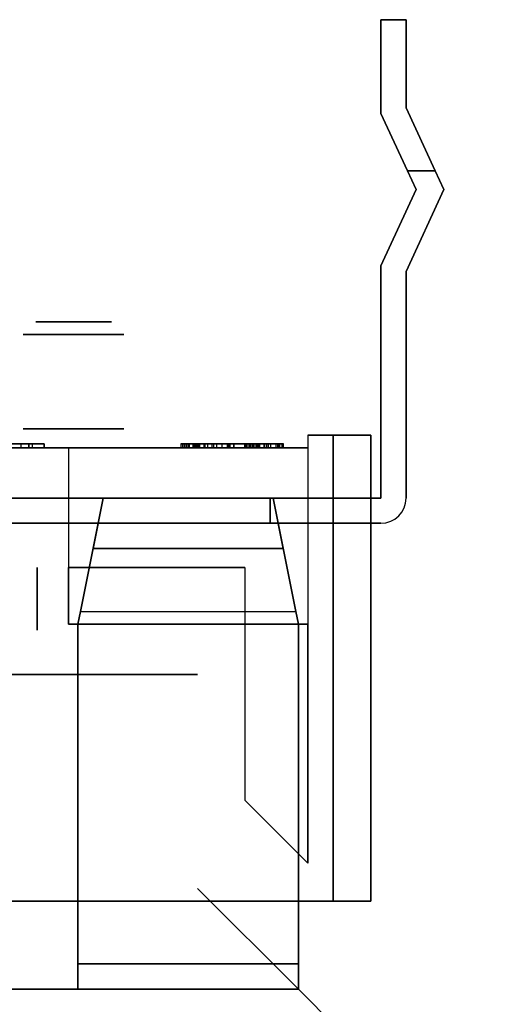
# Model space of a CAD drawing. Header units: millimetres. Extents: x 0 to 1524, y 0 to 1016.
# Tile 86 of 256: x 681.21 to 684.92, y 80.44 to 88.26. Entities that reach past the tile are written whole.
import ezdxf

# ---------------------------------------------------------------- set-up
doc = ezdxf.new("R2010")
doc.units = ezdxf.units.MM
doc.header["$LTSCALE"] = 83.82
doc.layers.get('0').update_dxf_attribs({"linetype": 'CONTINUOUS'})

msp = doc.modelspace()

# ---------------------------------------------------------------- linework, layer by layer
at = {"color": 6, "linetype": 'CONTINUOUS'}
for p, q in [((684.0744, 87.5131), (684.0744, 88.257)), ((684.0744, 88.257), (684.0744, 87.5131)), ((684.2744, 88.257), (684.0744, 88.257)), ((684.0744, 88.257), (684.2744, 88.257)), ((684.0744, 87.5131), (684.0744, 88.257)), ((684.0744, 88.257), (684.0744, 87.5131)), ((684.2744, 88.257), (684.0744, 88.257)), ((684.0744, 88.257), (684.2744, 88.257)), ((684.0744, 87.5131), (684.0744, 88.257)), ((684.0744, 88.257), (684.0744, 87.5131)), ((684.2744, 88.257), (684.0744, 88.257)), ((684.0744, 88.257), (684.2744, 88.257)), ((684.0744, 87.5131), (684.0744, 88.257)), ((684.0744, 88.257), (684.0744, 87.5131)), ((684.2744, 88.257), (684.0744, 88.257)), ((684.0744, 88.257), (684.2744, 88.257)), ((684.0744, 87.5131), (684.0744, 88.257)), ((684.0744, 88.257), (684.0744, 87.5131)), ((684.2744, 88.257), (684.0744, 88.257)), ((684.0744, 88.257), (684.2744, 88.257)), ((684.0744, 87.5131), (684.0744, 88.257)), ((684.0744, 88.257), (684.0744, 87.5131)), ((684.2744, 88.257), (684.0744, 88.257)), ((684.0744, 88.257), (684.2744, 88.257)), ((684.2744, 88.257), (684.2744, 87.557)), ((684.2744, 87.557), (684.2744, 88.257)), ((684.2744, 88.257), (684.2744, 87.557)), ((684.2744, 87.557), (684.2744, 88.257)), ((684.2744, 88.257), (684.2744, 87.557)), ((684.2744, 87.557), (684.2744, 88.257)), ((684.2744, 88.257), (684.2744, 87.557)), ((684.2744, 87.557), (684.2744, 88.257)), ((684.2744, 88.257), (684.2744, 87.557)), ((684.2744, 87.557), (684.2744, 88.257)), ((684.2744, 88.257), (684.2744, 87.557)), ((684.2744, 87.557), (684.2744, 88.257)), ((684.0744, 87.5131), (684.2849, 87.057)), ((684.2849, 87.057), (684.0744, 87.5131)), ((684.0744, 87.5131), (684.2849, 87.057)), ((684.2849, 87.057), (684.0744, 87.5131)), ((684.0744, 87.5131), (684.2849, 87.057)), ((684.2849, 87.057), (684.0744, 87.5131)), ((684.0744, 87.5131), (684.2849, 87.057)), ((684.2849, 87.057), (684.0744, 87.5131)), ((684.0744, 87.5131), (684.2849, 87.057)), ((684.2849, 87.057), (684.0744, 87.5131)), ((684.0744, 87.5131), (684.2849, 87.057)), ((684.2849, 87.057), (684.0744, 87.5131)), ((684.5052, 87.057), (684.2744, 87.557)), ((684.2744, 87.557), (684.5052, 87.057)), ((684.5052, 87.057), (684.2744, 87.557)), ((684.2744, 87.557), (684.5052, 87.057)), ((684.5052, 87.057), (684.2744, 87.557)), ((684.2744, 87.557), (684.5052, 87.057)), ((684.5052, 87.057), (684.2744, 87.557)), ((684.2744, 87.557), (684.5052, 87.057)), ((684.5052, 87.057), (684.2744, 87.557)), ((684.2744, 87.557), (684.5052, 87.057)), ((684.5052, 87.057), (684.2744, 87.557)), ((684.2744, 87.557), (684.5052, 87.057)), ((684.2849, 87.057), (684.3541, 86.907)), ((684.3541, 86.907), (684.2849, 87.057)), ((684.2849, 87.057), (684.5052, 87.057)), ((684.5052, 87.057), (684.2849, 87.057)), ((684.3541, 86.907), (684.2849, 87.057)), ((684.2849, 87.057), (684.3541, 86.907)), ((684.2849, 87.057), (684.5052, 87.057)), ((684.5052, 87.057), (684.2849, 87.057)), ((684.2849, 87.057), (684.3541, 86.907)), ((684.3541, 86.907), (684.2849, 87.057)), ((684.2849, 87.057), (684.5052, 87.057)), ((684.5052, 87.057), (684.2849, 87.057)), ((684.2849, 87.057), (684.3541, 86.907)), ((684.3541, 86.907), (684.2849, 87.057)), ((684.2849, 87.057), (684.5052, 87.057)), ((684.5052, 87.057), (684.2849, 87.057)), ((684.3541, 86.907), (684.2849, 87.057)), ((684.2849, 87.057), (684.3541, 86.907)), ((684.2849, 87.057), (684.5052, 87.057)), ((684.5052, 87.057), (684.2849, 87.057)), ((684.2849, 87.057), (684.3541, 86.907)), ((684.3541, 86.907), (684.2849, 87.057)), ((684.2849, 87.057), (684.5052, 87.057)), ((684.5052, 87.057), (684.2849, 87.057)), ((684.5744, 86.907), (684.5052, 87.057)), ((684.5052, 87.057), (684.5744, 86.907)), ((684.5052, 87.057), (684.5744, 86.907)), ((684.5744, 86.907), (684.5052, 87.057)), ((684.5744, 86.907), (684.5052, 87.057)), ((684.5052, 87.057), (684.5744, 86.907)), ((684.5744, 86.907), (684.5052, 87.057)), ((684.5052, 87.057), (684.5744, 86.907)), ((684.5052, 87.057), (684.5744, 86.907)), ((684.5744, 86.907), (684.5052, 87.057)), ((684.5744, 86.907), (684.5052, 87.057)), ((684.5052, 87.057), (684.5744, 86.907)), ((684.3541, 86.907), (684.0744, 86.3009)), ((684.0744, 86.3009), (684.3541, 86.907)), ((684.0744, 86.3009), (684.3541, 86.907)), ((684.3541, 86.907), (684.0744, 86.3009)), ((684.3541, 86.907), (684.0744, 86.3009)), ((684.0744, 86.3009), (684.3541, 86.907)), ((684.3541, 86.907), (684.0744, 86.3009)), ((684.0744, 86.3009), (684.3541, 86.907)), ((684.0744, 86.3009), (684.3541, 86.907)), ((684.3541, 86.907), (684.0744, 86.3009)), ((684.3541, 86.907), (684.0744, 86.3009)), ((684.0744, 86.3009), (684.3541, 86.907)), ((684.2744, 86.257), (684.5744, 86.907)), ((684.5744, 86.907), (684.2744, 86.257)), ((684.5744, 86.907), (684.2744, 86.257)), ((684.2744, 86.257), (684.5744, 86.907)), ((684.2744, 86.257), (684.5744, 86.907)), ((684.5744, 86.907), (684.2744, 86.257)), ((684.2744, 86.257), (684.5744, 86.907)), ((684.5744, 86.907), (684.2744, 86.257)), ((684.5744, 86.907), (684.2744, 86.257)), ((684.2744, 86.257), (684.5744, 86.907)), ((684.2744, 86.257), (684.5744, 86.907)), ((684.5744, 86.907), (684.2744, 86.257)), ((684.0744, 84.457), (684.0744, 86.3009)), ((684.0744, 86.3009), (684.0744, 84.457)), ((684.0744, 84.457), (684.0744, 86.3009)), ((684.0744, 86.3009), (684.0744, 84.457)), ((684.0744, 86.3009), (684.0744, 84.457)), ((684.0744, 86.3009), (684.0744, 84.457)), ((684.0744, 84.457), (684.0744, 86.3009)), ((684.0744, 86.3009), (684.0744, 84.457)), ((684.0744, 84.457), (684.0744, 86.3009)), ((684.0744, 86.3009), (684.0744, 84.457)), ((684.0744, 86.3009), (684.0744, 84.457)), ((684.0744, 86.3009), (684.0744, 84.457)), ((684.2744, 86.257), (684.2744, 84.457)), ((684.2744, 84.457), (684.2744, 86.257)), ((684.2744, 86.257), (684.2744, 84.457)), ((684.2744, 84.457), (684.2744, 86.257)), ((684.2744, 84.457), (684.2744, 86.257)), ((684.2744, 84.457), (684.2744, 86.257)), ((684.2744, 86.257), (684.2744, 84.457)), ((684.2744, 84.457), (684.2744, 86.257)), ((684.2744, 86.257), (684.2744, 84.457)), ((684.2744, 84.457), (684.2744, 86.257)), ((684.2744, 84.457), (684.2744, 86.257)), ((684.2744, 84.457), (684.2744, 86.257)), ((683.4944, 84.957), (683.4944, 83.457)), ((683.4944, 84.957), (683.4944, 83.457)), ((683.6944, 84.957), (683.4944, 84.957)), ((683.4944, 84.957), (683.9944, 84.957)), ((683.4944, 84.957), (683.4944, 84.857)), ((683.4944, 84.957), (683.6944, 84.957)), ((683.9944, 84.957), (683.4944, 84.957)), ((683.4944, 84.957), (683.4944, 84.857)), ((683.4944, 84.957), (683.4944, 83.457)), ((683.4944, 84.957), (683.4944, 83.457)), ((683.6944, 84.957), (683.4944, 84.957)), ((683.4944, 84.957), (683.9944, 84.957)), ((683.4944, 84.957), (683.4944, 84.857)), ((683.4944, 84.957), (683.6944, 84.957)), ((683.9944, 84.957), (683.4944, 84.957)), ((683.4944, 84.957), (683.4944, 84.857)), ((683.6944, 81.257), (683.6944, 84.957)), ((683.6944, 84.957), (683.6944, 81.257)), ((683.6944, 81.257), (683.6944, 84.957)), ((683.6944, 84.957), (683.6944, 81.257)), ((683.9944, 84.957), (683.9944, 81.257)), ((683.9944, 84.957), (683.9944, 84.457)), ((683.9944, 84.957), (683.9944, 84.457)), ((683.9944, 81.257), (683.9944, 84.957)), ((683.9944, 84.957), (683.9944, 81.257)), ((683.9944, 84.957), (683.9944, 84.457)), ((683.9944, 84.957), (683.9944, 84.457)), ((683.9944, 81.257), (683.9944, 84.957)), ((681.5944, 84.857), (676.5944, 84.857)), ((676.5944, 84.857), (681.5944, 84.857)), ((681.5944, 84.857), (676.5944, 84.857)), ((676.5944, 84.857), (681.5944, 84.857)), ((681.2191, 84.887), (681.0622, 84.887)), ((681.2191, 84.887), (681.0622, 84.887)), ((681.0622, 84.857), (681.2191, 84.857)), ((681.0622, 84.857), (681.2191, 84.857)), ((681.0634, 84.887), (681.3073, 84.887)), ((681.0634, 84.887), (681.3073, 84.887)), ((681.3073, 84.857), (681.0634, 84.857)), ((681.3073, 84.857), (681.0634, 84.857)), ((681.2191, 84.857), (681.2191, 84.887)), ((681.279, 84.887), (681.2191, 84.887)), ((681.2191, 84.857), (681.2191, 84.887)), ((681.279, 84.887), (681.2191, 84.887)), ((681.2191, 84.857), (681.279, 84.857)), ((681.2191, 84.857), (681.279, 84.857)), ((681.4006, 84.887), (681.279, 84.887)), ((681.4006, 84.887), (681.279, 84.887)), ((681.4006, 84.857), (681.279, 84.857)), ((681.4006, 84.857), (681.279, 84.857)), ((681.3073, 84.887), (681.4006, 84.887)), ((681.3073, 84.857), (681.3073, 84.887)), ((681.3073, 84.887), (681.4006, 84.887)), ((681.3073, 84.857), (681.3073, 84.887)), ((681.4006, 84.857), (681.3073, 84.857)), ((681.4006, 84.857), (681.3073, 84.857)), ((681.5944, 84.857), (681.5944, 83.457)), ((681.5944, 84.857), (681.5944, 83.907)), ((683.4944, 84.857), (681.5944, 84.857)), ((681.5944, 84.857), (683.4944, 84.857)), ((681.5944, 84.857), (681.5944, 83.907)), ((681.5944, 84.857), (681.5944, 83.457)), ((681.5944, 84.857), (681.5944, 83.457)), ((681.5944, 84.857), (681.5944, 83.907)), ((683.4944, 84.857), (681.5944, 84.857)), ((681.5944, 84.857), (683.4944, 84.857)), ((681.5944, 84.857), (681.5944, 83.907)), ((681.5944, 84.857), (681.5944, 83.457)), ((682.487, 84.887), (682.5368, 84.887)), ((682.487, 84.887), (682.5368, 84.887)), ((682.5368, 84.857), (682.487, 84.857)), ((682.5368, 84.857), (682.487, 84.857)), ((682.5018, 84.887), (682.5939, 84.887)), ((682.5168, 84.887), (682.5018, 84.887)), ((682.5018, 84.887), (682.5939, 84.887)), ((682.5168, 84.887), (682.5018, 84.887)), ((682.5018, 84.857), (682.5168, 84.857)), ((682.5939, 84.857), (682.5018, 84.857)), ((682.5018, 84.857), (682.5168, 84.857)), ((682.5939, 84.857), (682.5018, 84.857)), ((682.993, 84.887), (682.5043, 84.887)), ((682.993, 84.887), (682.5043, 84.887)), ((682.5043, 84.857), (682.993, 84.857)), ((682.5043, 84.857), (682.993, 84.857)), ((682.5537, 84.887), (682.5168, 84.887)), ((682.5168, 84.857), (682.5168, 84.887)), ((682.5537, 84.887), (682.5168, 84.887)), ((682.5168, 84.857), (682.5168, 84.887)), ((682.5168, 84.857), (682.5537, 84.857)), ((682.5168, 84.857), (682.5537, 84.857)), ((682.6141, 84.887), (682.5314, 84.887)), ((682.6141, 84.887), (682.5314, 84.887)), ((682.5314, 84.857), (682.6141, 84.857)), ((682.5314, 84.857), (682.6141, 84.857)), ((683.0055, 84.887), (682.5368, 84.887)), ((682.5368, 84.857), (682.5368, 84.887)), ((683.0055, 84.887), (682.5368, 84.887)), ((682.5368, 84.857), (682.5368, 84.887)), ((683.0055, 84.857), (682.5368, 84.857)), ((683.0055, 84.857), (682.5368, 84.857)), ((682.5481, 84.887), (682.5833, 84.887)), ((682.5481, 84.887), (682.5833, 84.887)), ((682.5833, 84.857), (682.5481, 84.857)), ((682.5833, 84.857), (682.5481, 84.857)), ((682.5888, 84.887), (682.5537, 84.887)), ((682.5537, 84.857), (682.5537, 84.887)), ((682.5888, 84.887), (682.5537, 84.887)), ((682.5537, 84.857), (682.5537, 84.887)), ((682.5537, 84.857), (682.5888, 84.857)), ((682.5537, 84.857), (682.5888, 84.857)), ((682.5907, 84.887), (683.0055, 84.887)), ((682.5907, 84.887), (683.0055, 84.887)), ((682.5907, 84.857), (682.5907, 84.887)), ((682.5907, 84.887), (683.0055, 84.887)), ((682.5907, 84.887), (683.0055, 84.887)), ((682.5907, 84.857), (682.5907, 84.887)), ((682.5907, 84.857), (683.0055, 84.857)), ((683.0055, 84.857), (682.5907, 84.857)), ((682.5907, 84.857), (683.0055, 84.857)), ((683.0055, 84.857), (682.5907, 84.857)), ((682.5939, 84.887), (682.8722, 84.887)), ((682.5939, 84.857), (682.5939, 84.887)), ((682.5939, 84.887), (682.8722, 84.887)), ((682.5939, 84.857), (682.5939, 84.887)), ((682.8722, 84.857), (682.5939, 84.857)), ((682.8722, 84.857), (682.5939, 84.857)), ((682.6726, 84.887), (682.6055, 84.887)), ((682.6726, 84.887), (682.6055, 84.887)), ((682.6055, 84.857), (682.6726, 84.857)), ((682.6055, 84.857), (682.6726, 84.857)), ((682.6141, 84.857), (682.6141, 84.887)), ((682.8631, 84.887), (682.6141, 84.887)), ((682.6141, 84.857), (682.6141, 84.887)), ((682.8631, 84.887), (682.6141, 84.887)), ((682.6141, 84.857), (682.8631, 84.857)), ((682.6141, 84.857), (682.8631, 84.857)), ((682.6185, 84.887), (682.6351, 84.887)), ((682.6185, 84.887), (682.6351, 84.887)), ((682.6351, 84.857), (682.6185, 84.857)), ((682.6351, 84.857), (682.6185, 84.857)), ((682.6203, 84.887), (682.678, 84.887)), ((682.6203, 84.887), (682.678, 84.887)), ((682.678, 84.857), (682.6203, 84.857)), ((682.678, 84.857), (682.6203, 84.857)), ((682.7488, 84.887), (682.6351, 84.887)), ((682.6351, 84.887), (682.7349, 84.887)), ((682.6351, 84.887), (682.6999, 84.887)), ((682.6999, 84.887), (682.6351, 84.887)), ((682.6351, 84.857), (682.6351, 84.887)), ((682.6351, 84.857), (682.6351, 84.887)), ((682.7488, 84.887), (682.6351, 84.887)), ((682.6351, 84.887), (682.7349, 84.887)), ((682.6351, 84.887), (682.6999, 84.887)), ((682.6999, 84.887), (682.6351, 84.887)), ((682.6351, 84.857), (682.6351, 84.887)), ((682.6351, 84.857), (682.6351, 84.887)), ((682.7349, 84.857), (682.6351, 84.857)), ((682.6351, 84.857), (682.7488, 84.857)), ((682.6351, 84.857), (682.6999, 84.857)), ((682.6999, 84.857), (682.6351, 84.857)), ((682.7349, 84.857), (682.6351, 84.857)), ((682.6351, 84.857), (682.7488, 84.857)), ((682.6351, 84.857), (682.6999, 84.857)), ((682.6999, 84.857), (682.6351, 84.857)), ((682.8789, 84.887), (682.6726, 84.887)), ((682.6726, 84.857), (682.6726, 84.887)), ((682.8789, 84.887), (682.6726, 84.887)), ((682.6726, 84.857), (682.6726, 84.887)), ((682.6726, 84.857), (682.8789, 84.857)), ((682.6726, 84.857), (682.8789, 84.857)), ((682.678, 84.887), (682.8574, 84.887)), ((682.678, 84.857), (682.678, 84.887)), ((682.678, 84.887), (682.8574, 84.887)), ((682.678, 84.857), (682.678, 84.887)), ((682.8574, 84.857), (682.678, 84.857)), ((682.8574, 84.857), (682.678, 84.857)), ((682.908, 84.887), (682.6999, 84.887)), ((682.6999, 84.887), (682.908, 84.887)), ((682.6999, 84.857), (682.6999, 84.887)), ((682.6999, 84.857), (682.6999, 84.887)), ((682.908, 84.887), (682.6999, 84.887)), ((682.6999, 84.887), (682.908, 84.887)), ((682.6999, 84.857), (682.6999, 84.887)), ((682.6999, 84.857), (682.6999, 84.887)), ((682.6999, 84.857), (682.908, 84.857)), ((682.908, 84.857), (682.6999, 84.857)), ((682.6999, 84.857), (682.908, 84.857)), ((682.908, 84.857), (682.6999, 84.857)), ((682.7349, 84.887), (682.9108, 84.887)), ((682.7349, 84.857), (682.7349, 84.887)), ((682.7349, 84.887), (682.9108, 84.887)), ((682.7349, 84.857), (682.7349, 84.887)), ((682.9108, 84.857), (682.7349, 84.857)), ((682.9108, 84.857), (682.7349, 84.857)), ((682.9108, 84.887), (682.7488, 84.887)), ((682.7488, 84.857), (682.7488, 84.887)), ((682.9108, 84.887), (682.7488, 84.887)), ((682.7488, 84.857), (682.7488, 84.887)), ((682.7488, 84.857), (682.9108, 84.857)), ((682.7488, 84.857), (682.9108, 84.857)), ((682.7694, 84.887), (682.8131, 84.887)), ((682.7694, 84.887), (682.8131, 84.887)), ((682.8131, 84.857), (682.7694, 84.857)), ((682.8131, 84.857), (682.7694, 84.857)), ((682.868, 84.887), (682.8131, 84.887)), ((682.8131, 84.857), (682.8131, 84.887)), ((682.868, 84.887), (682.8131, 84.887)), ((682.8131, 84.857), (682.8131, 84.887)), ((682.868, 84.857), (682.8131, 84.857)), ((682.868, 84.857), (682.8131, 84.857)), ((683.0335, 84.887), (682.8569, 84.887)), ((683.0335, 84.887), (682.8569, 84.887)), ((682.8569, 84.857), (683.0335, 84.857)), ((682.8569, 84.857), (683.0335, 84.857)), ((682.8574, 84.887), (683.0335, 84.887)), ((682.8574, 84.857), (682.8574, 84.887)), ((682.8574, 84.887), (683.0335, 84.887)), ((682.8574, 84.857), (682.8574, 84.887)), ((683.0335, 84.857), (682.8574, 84.857)), ((683.0335, 84.857), (682.8574, 84.857)), ((682.8631, 84.857), (682.8631, 84.887)), ((683.1141, 84.887), (682.8631, 84.887)), ((682.8631, 84.857), (682.8631, 84.887)), ((683.1141, 84.887), (682.8631, 84.887)), ((682.8631, 84.857), (683.1141, 84.857)), ((682.8631, 84.857), (683.1141, 84.857)), ((682.868, 84.887), (683.0694, 84.887)), ((682.868, 84.887), (682.868, 84.857)), ((682.868, 84.887), (683.0694, 84.887)), ((682.868, 84.887), (682.868, 84.857)), ((683.0694, 84.857), (682.868, 84.857)), ((683.0694, 84.857), (682.868, 84.857)), ((682.8722, 84.887), (683.1472, 84.887)), ((682.8722, 84.857), (682.8722, 84.887)), ((682.8722, 84.887), (683.1472, 84.887)), ((682.8722, 84.857), (682.8722, 84.887)), ((683.1472, 84.857), (682.8722, 84.857)), ((683.1472, 84.857), (682.8722, 84.857)), ((683.0849, 84.887), (682.8789, 84.887)), ((682.8789, 84.857), (682.8789, 84.887)), ((683.0849, 84.887), (682.8789, 84.887)), ((682.8789, 84.857), (682.8789, 84.887)), ((682.8789, 84.857), (683.0849, 84.857)), ((682.8789, 84.857), (683.0849, 84.857)), ((683.1053, 84.887), (682.908, 84.887)), ((682.908, 84.887), (683.1053, 84.887)), ((682.908, 84.857), (682.908, 84.887)), ((682.908, 84.857), (682.908, 84.887)), ((683.1053, 84.887), (682.908, 84.887)), ((682.908, 84.887), (683.1053, 84.887)), ((682.908, 84.857), (682.908, 84.887)), ((682.908, 84.857), (682.908, 84.887)), ((683.1053, 84.857), (682.908, 84.857)), ((682.908, 84.857), (683.1053, 84.857)), ((683.1053, 84.857), (682.908, 84.857)), ((682.908, 84.857), (683.1053, 84.857)), ((683.1833, 84.887), (682.9108, 84.887)), ((682.9108, 84.887), (683.1833, 84.887)), ((682.9108, 84.857), (682.9108, 84.887)), ((682.9108, 84.857), (682.9108, 84.887)), ((683.1833, 84.887), (682.9108, 84.887)), ((682.9108, 84.887), (683.1833, 84.887)), ((682.9108, 84.857), (682.9108, 84.887)), ((682.9108, 84.857), (682.9108, 84.887)), ((683.1833, 84.857), (682.9108, 84.857)), ((682.9108, 84.857), (683.1833, 84.857)), ((683.1833, 84.857), (682.9108, 84.857)), ((682.9108, 84.857), (683.1833, 84.857)), ((682.993, 84.857), (682.993, 84.887)), ((683.0652, 84.887), (682.993, 84.887)), ((682.993, 84.857), (682.993, 84.887)), ((683.0652, 84.887), (682.993, 84.887)), ((682.993, 84.857), (683.0652, 84.857)), ((682.993, 84.857), (683.0652, 84.857)), ((683.0055, 84.887), (683.0205, 84.887)), ((683.0055, 84.887), (683.0055, 84.857)), ((683.0055, 84.857), (683.0055, 84.887)), ((683.0055, 84.857), (683.0055, 84.887)), ((683.0055, 84.857), (683.0055, 84.887)), ((683.0055, 84.887), (683.0205, 84.887)), ((683.0055, 84.887), (683.0055, 84.857)), ((683.0055, 84.857), (683.0055, 84.887)), ((683.0055, 84.857), (683.0055, 84.887)), ((683.0055, 84.857), (683.0055, 84.887)), ((683.0205, 84.857), (683.0055, 84.857)), ((683.0205, 84.857), (683.0055, 84.857)), ((683.0205, 84.887), (683.0574, 84.887)), ((683.0205, 84.857), (683.0205, 84.887)), ((683.0205, 84.887), (683.0574, 84.887)), ((683.0205, 84.857), (683.0205, 84.887)), ((683.0574, 84.857), (683.0205, 84.857)), ((683.0574, 84.857), (683.0205, 84.857)), ((683.0335, 84.887), (683.0944, 84.887)), ((683.0335, 84.857), (683.0335, 84.887)), ((683.0335, 84.887), (683.0944, 84.887)), ((683.0335, 84.857), (683.0335, 84.887)), ((683.0944, 84.857), (683.0335, 84.857)), ((683.0944, 84.857), (683.0335, 84.857)), ((683.1701, 84.887), (683.0444, 84.887)), ((683.1701, 84.887), (683.0444, 84.887)), ((683.0444, 84.857), (683.1701, 84.857)), ((683.0444, 84.857), (683.1701, 84.857)), ((683.0574, 84.887), (683.0925, 84.887)), ((683.0574, 84.857), (683.0574, 84.887)), ((683.0574, 84.887), (683.0925, 84.887)), ((683.0574, 84.857), (683.0574, 84.887)), ((683.0925, 84.857), (683.0574, 84.857)), ((683.0925, 84.857), (683.0574, 84.857)), ((683.0694, 84.887), (683.1537, 84.887)), ((683.0694, 84.857), (683.0694, 84.887)), ((683.0694, 84.887), (683.1537, 84.887)), ((683.0694, 84.857), (683.0694, 84.887)), ((683.1537, 84.857), (683.0694, 84.857)), ((683.1537, 84.857), (683.0694, 84.857)), ((683.1537, 84.887), (683.0849, 84.887)), ((683.0849, 84.857), (683.0849, 84.887)), ((683.1537, 84.887), (683.0849, 84.887)), ((683.0849, 84.857), (683.0849, 84.887)), ((683.0849, 84.857), (683.1537, 84.857)), ((683.0849, 84.857), (683.1537, 84.857)), ((683.1685, 84.887), (683.1053, 84.887)), ((683.1053, 84.887), (683.1685, 84.887)), ((683.1053, 84.857), (683.1053, 84.887)), ((683.1053, 84.857), (683.1053, 84.887)), ((683.1685, 84.887), (683.1053, 84.887)), ((683.1053, 84.887), (683.1685, 84.887)), ((683.1053, 84.857), (683.1053, 84.887)), ((683.1053, 84.857), (683.1053, 84.887)), ((683.1685, 84.857), (683.1053, 84.857)), ((683.1053, 84.857), (683.1685, 84.857)), ((683.1685, 84.857), (683.1053, 84.857)), ((683.1053, 84.857), (683.1685, 84.857)), ((683.1092, 84.887), (683.2601, 84.887)), ((683.2555, 84.887), (683.1092, 84.887)), ((683.1092, 84.887), (683.2601, 84.887)), ((683.2555, 84.887), (683.1092, 84.887)), ((683.2555, 84.857), (683.1092, 84.857)), ((683.1092, 84.857), (683.2601, 84.857)), ((683.2555, 84.857), (683.1092, 84.857)), ((683.1092, 84.857), (683.2601, 84.857)), ((683.1141, 84.857), (683.1141, 84.887)), ((683.1981, 84.887), (683.1141, 84.887)), ((683.1141, 84.857), (683.1141, 84.887)), ((683.1981, 84.887), (683.1141, 84.887)), ((683.1141, 84.857), (683.1981, 84.857)), ((683.1141, 84.857), (683.1981, 84.857)), ((683.1472, 84.887), (683.2425, 84.887)), ((683.1472, 84.857), (683.1472, 84.887)), ((683.1472, 84.887), (683.2425, 84.887)), ((683.1472, 84.857), (683.1472, 84.887)), ((683.2425, 84.857), (683.1472, 84.857)), ((683.2425, 84.857), (683.1472, 84.857)), ((683.1537, 84.857), (683.1537, 84.887)), ((683.1537, 84.857), (683.1537, 84.887)), ((683.1685, 84.857), (683.1685, 84.887)), ((683.1685, 84.857), (683.1685, 84.887)), ((683.2425, 84.887), (683.1701, 84.887)), ((683.1701, 84.857), (683.1701, 84.887)), ((683.2425, 84.887), (683.1701, 84.887)), ((683.1701, 84.857), (683.1701, 84.887)), ((683.1701, 84.857), (683.2425, 84.857)), ((683.1701, 84.857), (683.2425, 84.857)), ((683.2722, 84.887), (683.1833, 84.887)), ((683.1833, 84.887), (683.2722, 84.887)), ((683.1833, 84.857), (683.1833, 84.887)), ((683.1833, 84.857), (683.1833, 84.887)), ((683.2722, 84.887), (683.1833, 84.887)), ((683.1833, 84.887), (683.2722, 84.887)), ((683.1833, 84.857), (683.1833, 84.887)), ((683.1833, 84.857), (683.1833, 84.887)), ((683.2722, 84.857), (683.1833, 84.857)), ((683.1833, 84.857), (683.2722, 84.857)), ((683.2722, 84.857), (683.1833, 84.857)), ((683.1833, 84.857), (683.2722, 84.857)), ((683.2425, 84.857), (683.2425, 84.887)), ((683.2425, 84.857), (683.2425, 84.887)), ((683.2722, 84.857), (683.2722, 84.887)), ((683.2722, 84.857), (683.2722, 84.887)), ((683.2895, 84.887), (683.3018, 84.887)), ((683.2895, 84.887), (683.3018, 84.887)), ((683.3018, 84.857), (683.2895, 84.857)), ((683.3018, 84.857), (683.2895, 84.857)), ((683.3018, 84.887), (683.2909, 84.887)), ((683.3018, 84.887), (683.2909, 84.887)), ((683.2909, 84.857), (683.3018, 84.857)), ((683.2909, 84.857), (683.3018, 84.857)), ((683.3018, 84.857), (683.3018, 84.887)), ((683.3018, 84.857), (683.3018, 84.887)), ((683.4944, 84.857), (683.4944, 81.557)), ((683.4944, 84.857), (683.4944, 84.457)), ((683.4944, 84.857), (683.4944, 84.457)), ((683.4944, 84.857), (683.4944, 81.557)), ((683.4944, 84.857), (683.4944, 81.557)), ((683.4944, 84.857), (683.4944, 84.457)), ((683.4944, 84.857), (683.4944, 84.457)), ((683.4944, 84.857), (683.4944, 81.557)), ((681.8694, 84.457), (683.2194, 84.457)), ((681.8694, 84.457), (683.2194, 84.457)), ((681.8694, 84.457), (683.2194, 84.457)), ((683.2194, 84.457), (681.8694, 84.457)), ((681.8694, 84.457), (683.2194, 84.457)), ((681.8694, 84.457), (683.2194, 84.457)), ((681.8694, 84.457), (683.2194, 84.457)), ((683.2194, 84.457), (681.8694, 84.457)), ((684.0744, 84.457), (683.1944, 84.457)), ((683.1944, 84.457), (684.0744, 84.457)), ((684.0744, 84.457), (683.1944, 84.457)), ((684.0744, 84.457), (683.1944, 84.457)), ((684.0744, 84.457), (683.1944, 84.457)), ((683.1944, 84.457), (684.0744, 84.457)), ((684.0744, 84.457), (683.1944, 84.457)), ((683.1944, 84.457), (684.0744, 84.457)), ((684.0744, 84.457), (683.1944, 84.457)), ((684.0744, 84.457), (683.1944, 84.457)), ((684.0744, 84.457), (683.1944, 84.457)), ((683.1944, 84.457), (684.0744, 84.457)), ((683.4944, 84.457), (683.9944, 84.457)), ((683.9944, 84.457), (683.4944, 84.457)), ((683.4944, 84.457), (683.9944, 84.457)), ((683.9944, 84.457), (683.4944, 84.457)), ((683.1944, 84.257), (684.0744, 84.257)), ((684.0744, 84.257), (683.1944, 84.257)), ((683.1944, 84.257), (684.0744, 84.257)), ((684.0744, 84.257), (683.1944, 84.257)), ((683.1944, 84.257), (684.0744, 84.257)), ((683.1944, 84.257), (684.0744, 84.257)), ((683.1944, 84.257), (684.0744, 84.257)), ((684.0744, 84.257), (683.1944, 84.257)), ((683.1944, 84.257), (684.0744, 84.257)), ((684.0744, 84.257), (683.1944, 84.257)), ((683.1944, 84.257), (684.0744, 84.257)), ((683.1944, 84.257), (684.0744, 84.257)), ((682.9944, 83.907), (682.9944, 82.057)), ((682.9944, 83.907), (682.9944, 82.057)), ((682.9944, 83.907), (682.9944, 82.057)), ((682.9944, 83.907), (682.9944, 82.057)), ((681.6894, 83.557), (683.3994, 83.557)), ((681.6894, 83.557), (683.3994, 83.557)), ((681.6894, 83.557), (683.3994, 83.557)), ((681.6894, 83.557), (683.3994, 83.557)), ((683.4944, 83.457), (681.5944, 83.457)), ((681.5944, 83.457), (683.4944, 83.457)), ((683.4944, 83.457), (681.5944, 83.457)), ((681.5944, 83.457), (683.4944, 83.457)), ((683.4194, 80.557), (683.4194, 83.457)), ((683.4194, 80.557), (683.4194, 83.457)), ((683.4194, 80.557), (683.4194, 83.457)), ((683.4194, 80.557), (683.4194, 83.457)), ((683.4194, 80.557), (683.4194, 80.757)), ((683.4194, 80.757), (683.4194, 80.557)), ((683.4194, 80.557), (683.4194, 80.757)), ((683.4194, 80.757), (683.4194, 80.557)), ((676.5194, 80.557), (681.6694, 80.557)), ((681.6694, 80.557), (676.5194, 80.557)), ((676.5194, 80.557), (681.6694, 80.557)), ((681.6694, 80.557), (676.5194, 80.557)), ((681.6694, 80.557), (683.4194, 80.557)), ((683.4194, 80.557), (681.6694, 80.557)), ((683.4194, 80.557), (681.6694, 80.557)), ((681.6694, 80.557), (683.4194, 80.557)), ((681.6694, 80.557), (683.4194, 80.557)), ((683.4194, 80.557), (681.6694, 80.557)), ((683.4194, 80.557), (681.6694, 80.557)), ((681.6694, 80.557), (683.4194, 80.557)), ((683.4194, 80.557), (684.9194, 79.057)), ((683.4194, 80.557), (684.9194, 79.057)), ((683.4194, 80.557), (684.9194, 79.057)), ((683.4194, 80.557), (684.9194, 79.057))]:
    msp.add_line(p, q, dxfattribs=at)
at = {"color": 7, "linetype": 'CONTINUOUS'}
for p, q in [((681.279, 84.887), (681.279, 84.857)), ((681.279, 84.857), (681.279, 84.887)), ((681.279, 84.887), (681.279, 84.857)), ((681.279, 84.857), (681.279, 84.887)), ((681.4006, 84.887), (681.4006, 84.857)), ((681.4006, 84.857), (681.4006, 84.887)), ((681.4006, 84.887), (681.4006, 84.857)), ((681.4006, 84.857), (681.4006, 84.887)), ((682.5043, 84.887), (682.4852, 84.887)), ((682.5043, 84.887), (682.4852, 84.887)), ((682.4852, 84.857), (682.5043, 84.857)), ((682.4852, 84.857), (682.5043, 84.857)), ((682.487, 84.887), (682.487, 84.857)), ((682.487, 84.887), (682.487, 84.857)), ((682.5018, 84.887), (682.5018, 84.857)), ((682.5018, 84.857), (682.5018, 84.887)), ((682.5018, 84.887), (682.5018, 84.857)), ((682.5018, 84.857), (682.5018, 84.887)), ((682.5043, 84.857), (682.5043, 84.887)), ((682.5043, 84.857), (682.5043, 84.887)), ((682.5314, 84.887), (682.5449, 84.887)), ((682.5314, 84.857), (682.5314, 84.887)), ((682.5465, 84.887), (682.5314, 84.887)), ((682.5314, 84.887), (682.5481, 84.887)), ((682.5314, 84.887), (682.5449, 84.887)), ((682.5314, 84.857), (682.5314, 84.887)), ((682.5465, 84.887), (682.5314, 84.887)), ((682.5314, 84.887), (682.5481, 84.887)), ((682.5449, 84.857), (682.5314, 84.857)), ((682.5481, 84.857), (682.5314, 84.857)), ((682.5314, 84.857), (682.5465, 84.857)), ((682.5449, 84.857), (682.5314, 84.857)), ((682.5481, 84.857), (682.5314, 84.857)), ((682.5314, 84.857), (682.5465, 84.857)), ((682.5449, 84.887), (682.5759, 84.887)), ((682.5449, 84.887), (682.5759, 84.887)), ((682.5759, 84.857), (682.5449, 84.857)), ((682.5759, 84.857), (682.5449, 84.857)), ((682.5833, 84.887), (682.5465, 84.887)), ((682.5833, 84.887), (682.5465, 84.887)), ((682.5465, 84.857), (682.5833, 84.857)), ((682.5465, 84.857), (682.5833, 84.857)), ((682.5481, 84.887), (682.5481, 84.857)), ((682.5481, 84.887), (682.5481, 84.857)), ((682.5759, 84.887), (682.6055, 84.887)), ((682.5759, 84.887), (682.6055, 84.887)), ((682.6055, 84.857), (682.5759, 84.857)), ((682.6055, 84.857), (682.5759, 84.857)), ((682.5833, 84.857), (682.5833, 84.887)), ((682.6185, 84.887), (682.5833, 84.887)), ((682.5833, 84.887), (682.6185, 84.887)), ((682.5833, 84.857), (682.5833, 84.887)), ((682.6185, 84.887), (682.5833, 84.887)), ((682.5833, 84.887), (682.6185, 84.887)), ((682.6185, 84.857), (682.5833, 84.857)), ((682.5833, 84.857), (682.6185, 84.857)), ((682.6185, 84.857), (682.5833, 84.857)), ((682.5833, 84.857), (682.6185, 84.857)), ((682.6055, 84.887), (682.5888, 84.887)), ((682.5888, 84.887), (682.5888, 84.857)), ((682.6055, 84.887), (682.5888, 84.887)), ((682.5888, 84.887), (682.5888, 84.857)), ((682.5888, 84.857), (682.6055, 84.857)), ((682.5888, 84.857), (682.6055, 84.857)), ((682.6055, 84.887), (682.6203, 84.887)), ((682.6055, 84.857), (682.6055, 84.887)), ((682.6055, 84.887), (682.6203, 84.887)), ((682.6055, 84.857), (682.6055, 84.887)), ((682.6203, 84.857), (682.6055, 84.857)), ((682.6203, 84.857), (682.6055, 84.857)), ((682.6352, 84.887), (682.6185, 84.887)), ((682.6185, 84.887), (682.6185, 84.857)), ((682.6352, 84.887), (682.6185, 84.887)), ((682.6185, 84.887), (682.6185, 84.857)), ((682.6185, 84.857), (682.6352, 84.857)), ((682.6185, 84.857), (682.6352, 84.857)), ((682.6203, 84.887), (682.6203, 84.857)), ((682.6203, 84.887), (682.6203, 84.857)), ((682.6351, 84.857), (682.6351, 84.887)), ((682.6351, 84.887), (682.6351, 84.857)), ((682.6351, 84.857), (682.6351, 84.887)), ((682.6351, 84.857), (682.6351, 84.887)), ((682.6351, 84.887), (682.6351, 84.857)), ((682.6351, 84.857), (682.6351, 84.887)), ((682.8131, 84.887), (682.7693, 84.887)), ((682.8131, 84.887), (682.7693, 84.887)), ((682.7694, 84.887), (682.7694, 84.857)), ((682.7694, 84.887), (682.7694, 84.857)), ((682.7694, 84.857), (682.8131, 84.857)), ((682.7694, 84.857), (682.8131, 84.857)), ((682.8569, 84.887), (682.8131, 84.887)), ((682.8569, 84.887), (682.8131, 84.887)), ((682.8131, 84.857), (682.8569, 84.857)), ((682.8131, 84.857), (682.8569, 84.857)), ((682.8569, 84.857), (682.8569, 84.887)), ((682.8569, 84.857), (682.8569, 84.887)), ((683.0944, 84.887), (683.0335, 84.887)), ((683.0335, 84.887), (683.0335, 84.857)), ((683.0944, 84.887), (683.0335, 84.887)), ((683.0335, 84.887), (683.0335, 84.857)), ((683.0335, 84.857), (683.0944, 84.857)), ((683.0335, 84.857), (683.0944, 84.857)), ((683.0444, 84.887), (683.1537, 84.887)), ((683.0444, 84.857), (683.0444, 84.887)), ((683.0444, 84.887), (683.1537, 84.887)), ((683.0444, 84.857), (683.0444, 84.887)), ((683.1537, 84.857), (683.0444, 84.857)), ((683.1537, 84.857), (683.0444, 84.857)), ((683.0652, 84.887), (683.0652, 84.857)), ((683.1092, 84.887), (683.0652, 84.887)), ((683.0652, 84.887), (683.0652, 84.857)), ((683.1092, 84.887), (683.0652, 84.887)), ((683.0652, 84.857), (683.1092, 84.857)), ((683.0652, 84.857), (683.1092, 84.857)), ((683.0925, 84.887), (683.1092, 84.887)), ((683.0925, 84.857), (683.0925, 84.887)), ((683.0925, 84.887), (683.1092, 84.887)), ((683.0925, 84.857), (683.0925, 84.887)), ((683.1092, 84.857), (683.0925, 84.857)), ((683.1092, 84.857), (683.0925, 84.857)), ((683.0944, 84.857), (683.0944, 84.887)), ((683.0944, 84.857), (683.0944, 84.887)), ((683.1092, 84.857), (683.1092, 84.887)), ((683.1092, 84.887), (683.1092, 84.857)), ((683.1092, 84.857), (683.1092, 84.887)), ((683.1092, 84.887), (683.1092, 84.857)), ((683.1537, 84.887), (683.1981, 84.887)), ((683.1537, 84.887), (683.1981, 84.887)), ((683.1981, 84.857), (683.1537, 84.857)), ((683.1981, 84.857), (683.1537, 84.857)), ((683.1981, 84.887), (683.1981, 84.857)), ((683.1981, 84.887), (683.1981, 84.857)), ((683.2555, 84.887), (683.2895, 84.887)), ((683.2555, 84.857), (683.2555, 84.887)), ((683.2555, 84.887), (683.2895, 84.887)), ((683.2555, 84.857), (683.2555, 84.887)), ((683.2895, 84.857), (683.2555, 84.857)), ((683.2895, 84.857), (683.2555, 84.857)), ((683.2909, 84.887), (683.2601, 84.887)), ((683.2601, 84.887), (683.2601, 84.857)), ((683.2909, 84.887), (683.2601, 84.887)), ((683.2601, 84.887), (683.2601, 84.857)), ((683.2601, 84.857), (683.2909, 84.857)), ((683.2601, 84.857), (683.2909, 84.857)), ((683.2895, 84.887), (683.2895, 84.857)), ((683.2895, 84.887), (683.2895, 84.857)), ((683.2909, 84.857), (683.2909, 84.887)), ((683.2909, 84.857), (683.2909, 84.887)), ((680.5446, 84.457), (681.7444, 84.457)), ((681.7444, 84.457), (680.5446, 84.457)), ((680.5446, 84.457), (681.7444, 84.457)), ((681.7444, 84.457), (680.5446, 84.457)), ((683.1944, 84.457), (680.9194, 84.457)), ((680.9194, 84.457), (683.1944, 84.457)), ((683.1944, 84.457), (680.9194, 84.457)), ((680.9194, 84.457), (683.1944, 84.457)), ((680.9646, 84.457), (681.5944, 84.457)), ((681.5944, 84.457), (680.9646, 84.457)), ((680.9646, 84.457), (681.5944, 84.457)), ((681.5944, 84.457), (680.9646, 84.457)), ((681.5944, 84.457), (683.1944, 84.457)), ((683.1944, 84.457), (681.5944, 84.457)), ((681.5944, 84.457), (683.1944, 84.457)), ((683.1944, 84.457), (681.5944, 84.457)), ((681.6894, 83.557), (681.8694, 84.457)), ((681.8694, 84.457), (681.6894, 83.557)), ((681.6894, 83.557), (681.8694, 84.457)), ((681.8694, 84.457), (681.6894, 83.557)), ((681.7444, 84.457), (682.2444, 84.457)), ((682.2444, 84.457), (681.7444, 84.457)), ((681.7444, 84.457), (682.2444, 84.457)), ((682.2444, 84.457), (681.7444, 84.457)), ((681.8694, 84.457), (681.7894, 84.057)), ((681.7894, 84.057), (681.8694, 84.457)), ((681.8694, 84.457), (681.7894, 84.057)), ((681.7894, 84.057), (681.8694, 84.457)), ((682.2444, 84.457), (683.1944, 84.457)), ((683.1944, 84.457), (682.2444, 84.457)), ((682.2444, 84.457), (683.1944, 84.457)), ((683.1944, 84.457), (682.2444, 84.457)), ((683.1944, 84.457), (683.1944, 84.257)), ((683.1944, 84.257), (683.1944, 84.457)), ((683.1944, 84.257), (683.1944, 84.457)), ((683.1944, 84.457), (683.1944, 84.257)), ((683.1944, 84.457), (683.1944, 84.257)), ((683.1944, 84.257), (683.1944, 84.457)), ((683.1944, 84.457), (683.1944, 84.257)), ((683.1944, 84.257), (683.1944, 84.457)), ((683.1944, 84.257), (683.1944, 84.457)), ((683.1944, 84.457), (683.1944, 84.257)), ((683.1944, 84.457), (683.1944, 84.257)), ((683.1944, 84.257), (683.1944, 84.457)), ((683.2194, 84.457), (683.3994, 83.557)), ((683.2994, 84.057), (683.2194, 84.457)), ((683.3994, 83.557), (683.2194, 84.457)), ((683.2194, 84.457), (683.2994, 84.057)), ((683.2194, 84.457), (683.3994, 83.557)), ((683.2994, 84.057), (683.2194, 84.457)), ((683.3994, 83.557), (683.2194, 84.457)), ((683.2194, 84.457), (683.2994, 84.057)), ((683.9944, 84.457), (683.4944, 84.457)), ((683.4944, 84.457), (683.9944, 84.457)), ((683.4944, 84.457), (683.9944, 84.457)), ((683.9944, 84.457), (683.4944, 84.457)), ((683.4944, 84.457), (683.9944, 84.457)), ((683.9944, 84.457), (683.4944, 84.457)), ((683.9944, 84.457), (683.4944, 84.457)), ((683.4944, 84.457), (683.9944, 84.457)), ((683.4944, 84.457), (683.9944, 84.457)), ((683.9944, 84.457), (683.4944, 84.457)), ((683.4944, 84.457), (683.9944, 84.457)), ((683.9944, 84.457), (683.4944, 84.457)), ((683.9944, 84.257), (683.9944, 84.457)), ((683.9944, 84.457), (683.9944, 84.257)), ((683.9944, 84.257), (683.9944, 84.457)), ((683.9944, 84.457), (683.9944, 84.257)), ((683.9944, 84.257), (683.9944, 84.457)), ((683.9944, 84.457), (683.9944, 84.257)), ((683.9944, 84.257), (683.9944, 84.457)), ((683.9944, 84.457), (683.9944, 84.257)), ((683.9944, 84.257), (683.9944, 84.457)), ((683.9944, 84.457), (683.9944, 84.257)), ((683.9944, 84.257), (683.9944, 84.457)), ((683.9944, 84.457), (683.9944, 84.257)), ((681.7444, 84.257), (679.3194, 84.257)), ((679.3194, 84.257), (681.7444, 84.257)), ((681.7444, 84.257), (679.3194, 84.257)), ((679.3194, 84.257), (681.7444, 84.257)), ((680.5944, 84.257), (681.5944, 84.257)), ((681.5944, 84.257), (680.5944, 84.257)), ((680.5944, 84.257), (681.5944, 84.257)), ((681.5944, 84.257), (680.5944, 84.257)), ((680.9194, 84.257), (683.1944, 84.257)), ((683.1944, 84.257), (680.9194, 84.257)), ((680.9194, 84.257), (683.1944, 84.257)), ((683.1944, 84.257), (680.9194, 84.257)), ((681.5944, 84.257), (683.1944, 84.257)), ((683.1944, 84.257), (681.5944, 84.257)), ((681.5944, 84.257), (683.1944, 84.257)), ((683.1944, 84.257), (681.5944, 84.257)), ((682.2444, 84.257), (681.7444, 84.257)), ((681.7444, 84.257), (682.2444, 84.257)), ((682.2444, 84.257), (681.7444, 84.257)), ((681.7444, 84.257), (682.2444, 84.257)), ((683.1944, 84.257), (682.2444, 84.257)), ((682.2444, 84.257), (683.1944, 84.257)), ((683.1944, 84.257), (682.2444, 84.257)), ((682.2444, 84.257), (683.1944, 84.257)), ((681.7894, 84.057), (683.2994, 84.057)), ((683.2994, 84.057), (681.7894, 84.057)), ((681.7894, 84.057), (683.2994, 84.057)), ((683.2994, 84.057), (681.7894, 84.057)), ((681.3444, 83.907), (681.3444, 83.407)), ((681.3444, 83.407), (681.3444, 83.907)), ((681.3444, 83.907), (681.3444, 83.407)), ((681.3444, 83.407), (681.3444, 83.907)), ((681.3444, 83.907), (681.3444, 83.407)), ((681.3444, 83.407), (681.3444, 83.907)), ((681.3444, 83.907), (681.3444, 83.407)), ((681.3444, 83.407), (681.3444, 83.907)), ((681.5944, 83.457), (681.5944, 83.907)), ((681.5944, 83.907), (682.9944, 83.907)), ((682.9944, 83.907), (681.5944, 83.907)), ((681.5944, 83.907), (681.5944, 83.457)), ((681.5944, 83.457), (681.5944, 83.907)), ((681.5944, 83.907), (682.9944, 83.907)), ((682.9944, 83.907), (681.5944, 83.907)), ((681.5944, 83.907), (681.5944, 83.457)), ((681.6694, 83.457), (681.6894, 83.557)), ((681.6894, 83.557), (681.6694, 83.457)), ((681.6694, 83.457), (681.6894, 83.557)), ((681.6894, 83.557), (681.6694, 83.457)), ((683.3994, 83.557), (683.4194, 83.457)), ((683.4194, 83.457), (683.3994, 83.557)), ((683.3994, 83.557), (683.4194, 83.457)), ((683.4194, 83.457), (683.3994, 83.557)), ((681.5944, 83.457), (683.4944, 83.457)), ((683.4944, 83.457), (681.5944, 83.457)), ((681.5944, 83.457), (683.4944, 83.457)), ((683.4944, 83.457), (681.5944, 83.457)), ((683.4194, 83.457), (681.6694, 83.457)), ((681.6694, 83.457), (681.6694, 80.557)), ((683.4194, 83.457), (681.6694, 83.457)), ((681.6694, 80.557), (681.6694, 83.457)), ((681.6694, 83.457), (683.4194, 83.457)), ((681.6694, 83.457), (683.4194, 83.457)), ((683.4194, 83.457), (681.6694, 83.457)), ((681.6694, 83.457), (681.6694, 80.557)), ((683.4194, 83.457), (681.6694, 83.457)), ((681.6694, 80.557), (681.6694, 83.457)), ((681.6694, 83.457), (683.4194, 83.457)), ((681.6694, 83.457), (683.4194, 83.457)), ((683.4194, 80.757), (683.4194, 83.457)), ((683.4194, 83.457), (683.4194, 80.757)), ((683.4194, 80.757), (683.4194, 83.457)), ((683.4194, 83.457), (683.4194, 80.757)), ((683.4944, 83.457), (683.4944, 81.557)), ((683.4944, 81.557), (683.4944, 83.457)), ((683.4944, 83.457), (683.4944, 81.557)), ((683.4944, 81.557), (683.4944, 83.457)), ((681.6694, 83.057), (681.0694, 83.057)), ((681.0694, 83.057), (681.6694, 83.057)), ((681.6694, 83.057), (681.0694, 83.057)), ((681.0694, 83.057), (681.6694, 83.057)), ((682.6194, 83.057), (681.6694, 83.057)), ((681.6694, 83.057), (682.6194, 83.057)), ((682.6194, 83.057), (681.6694, 83.057)), ((681.6694, 83.057), (682.6194, 83.057)), ((682.9944, 82.057), (683.4944, 81.557)), ((683.4944, 81.557), (682.9944, 82.057)), ((682.9944, 82.057), (683.4944, 81.557)), ((683.4944, 81.557), (682.9944, 82.057)), ((683.4194, 80.557), (682.6194, 81.357)), ((682.6194, 81.357), (683.4194, 80.557)), ((683.4194, 80.557), (682.6194, 81.357)), ((682.6194, 81.357), (683.4194, 80.557)), ((674.4944, 81.257), (683.6944, 81.257)), ((683.6944, 81.257), (674.4944, 81.257)), ((674.4944, 81.257), (683.6944, 81.257)), ((683.6944, 81.257), (674.4944, 81.257)), ((681.6694, 80.557), (681.6694, 80.757)), ((681.6694, 80.757), (683.4194, 80.757)), ((681.6694, 80.757), (681.6694, 80.557)), ((683.4194, 80.757), (681.6694, 80.757)), ((681.6694, 80.557), (681.6694, 80.757)), ((681.6694, 80.757), (683.4194, 80.757)), ((681.6694, 80.757), (681.6694, 80.557)), ((683.4194, 80.757), (681.6694, 80.757)), ((681.0694, 80.557), (681.6694, 80.557)), ((681.6694, 80.557), (681.0694, 80.557)), ((681.0694, 80.557), (681.6694, 80.557)), ((681.6694, 80.557), (681.0694, 80.557)), ((681.6694, 80.557), (683.4194, 80.557)), ((683.4194, 80.557), (681.6694, 80.557)), ((681.6694, 80.557), (683.4194, 80.557)), ((683.4194, 80.557), (681.6694, 80.557))]:
    msp.add_line(p, q, dxfattribs=at)
at = {"color": 6, "linetype": 'CONTINUOUS'}
for points in [[(681.9344, 85.857), (681.9287, 85.857), (681.9118, 85.857), (681.8843, 85.857), (681.8465, 85.857), (681.8013, 85.857), (681.7497, 85.857), (681.6937, 85.857), (681.6344, 85.857), (681.5761, 85.857), (681.5201, 85.857), (681.4684, 85.857), (681.4223, 85.857), (681.3851, 85.857), (681.3574, 85.857), (681.3403, 85.857), (681.3344, 85.857)], [(681.3344, 85.857), (681.3401, 85.857), (681.357, 85.857), (681.3845, 85.857), (681.4223, 85.857), (681.4675, 85.857), (681.5191, 85.857), (681.5751, 85.857), (681.6344, 85.857), (681.6927, 85.857), (681.7487, 85.857), (681.8004, 85.857), (681.8465, 85.857), (681.8837, 85.857), (681.9114, 85.857), (681.9285, 85.857), (681.9344, 85.857)], [(681.9344, 85.857), (681.9287, 85.857), (681.9118, 85.857), (681.8843, 85.857), (681.8465, 85.857), (681.8013, 85.857), (681.7497, 85.857), (681.6937, 85.857), (681.6344, 85.857), (681.5761, 85.857), (681.5201, 85.857), (681.4684, 85.857), (681.4223, 85.857), (681.3851, 85.857), (681.3574, 85.857), (681.3403, 85.857), (681.3344, 85.857)], [(681.3344, 85.857), (681.3401, 85.857), (681.357, 85.857), (681.3845, 85.857), (681.4223, 85.857), (681.4675, 85.857), (681.5191, 85.857), (681.5751, 85.857), (681.6344, 85.857), (681.6927, 85.857), (681.7487, 85.857), (681.8004, 85.857), (681.8465, 85.857), (681.8837, 85.857), (681.9114, 85.857), (681.9285, 85.857), (681.9344, 85.857)], [(682.0344, 85.757), (682.0268, 85.757), (682.0042, 85.757), (681.9676, 85.757), (681.9172, 85.757), (681.8569, 85.757), (681.7881, 85.757), (681.7135, 85.757), (681.6344, 85.757), (681.5567, 85.757), (681.482, 85.757), (681.413, 85.757), (681.3515, 85.757), (681.302, 85.757), (681.2651, 85.757), (681.2423, 85.757), (681.2344, 85.757)], [(681.2344, 85.757), (681.242, 85.757), (681.2646, 85.757), (681.3012, 85.757), (681.3515, 85.757), (681.4119, 85.757), (681.4807, 85.757), (681.5553, 85.757), (681.6344, 85.757), (681.7121, 85.757), (681.7868, 85.757), (681.8557, 85.757), (681.9172, 85.757), (681.9668, 85.757), (682.0037, 85.757), (682.0265, 85.757), (682.0344, 85.757)], [(682.0344, 85.757), (682.0268, 85.757), (682.0042, 85.757), (681.9676, 85.757), (681.9172, 85.757), (681.8569, 85.757), (681.7881, 85.757), (681.7135, 85.757), (681.6344, 85.757), (681.5567, 85.757), (681.482, 85.757), (681.413, 85.757), (681.3515, 85.757), (681.302, 85.757), (681.2651, 85.757), (681.2423, 85.757), (681.2344, 85.757)], [(681.2344, 85.757), (681.242, 85.757), (681.2646, 85.757), (681.3012, 85.757), (681.3515, 85.757), (681.4119, 85.757), (681.4807, 85.757), (681.5553, 85.757), (681.6344, 85.757), (681.7121, 85.757), (681.7868, 85.757), (681.8557, 85.757), (681.9172, 85.757), (681.9668, 85.757), (682.0037, 85.757), (682.0265, 85.757), (682.0344, 85.757)], [(682.0344, 85.007), (682.0268, 85.007), (682.0042, 85.007), (681.9676, 85.007), (681.9172, 85.007), (681.8569, 85.007), (681.7881, 85.007), (681.7135, 85.007), (681.6344, 85.007), (681.5567, 85.007), (681.482, 85.007), (681.413, 85.007), (681.3515, 85.007), (681.302, 85.007), (681.2651, 85.007), (681.2423, 85.007), (681.2344, 85.007)], [(681.2344, 85.007), (681.242, 85.007), (681.2646, 85.007), (681.3012, 85.007), (681.3515, 85.007), (681.4119, 85.007), (681.4807, 85.007), (681.5553, 85.007), (681.6344, 85.007), (681.7121, 85.007), (681.7868, 85.007), (681.8557, 85.007), (681.9172, 85.007), (681.9668, 85.007), (682.0037, 85.007), (682.0265, 85.007), (682.0344, 85.007)], [(682.0344, 85.007), (682.0268, 85.007), (682.0042, 85.007), (681.9676, 85.007), (681.9172, 85.007), (681.8569, 85.007), (681.7881, 85.007), (681.7135, 85.007), (681.6344, 85.007), (681.5567, 85.007), (681.482, 85.007), (681.413, 85.007), (681.3515, 85.007), (681.302, 85.007), (681.2651, 85.007), (681.2423, 85.007), (681.2344, 85.007)], [(681.2344, 85.007), (681.242, 85.007), (681.2646, 85.007), (681.3012, 85.007), (681.3515, 85.007), (681.4119, 85.007), (681.4807, 85.007), (681.5553, 85.007), (681.6344, 85.007), (681.7121, 85.007), (681.7868, 85.007), (681.8557, 85.007), (681.9172, 85.007), (681.9668, 85.007), (682.0037, 85.007), (682.0265, 85.007), (682.0344, 85.007)], [(683.9944, 84.957), (683.9887, 84.957), (683.9718, 84.957), (683.9443, 84.957), (683.9065, 84.957), (683.8613, 84.957), (683.8097, 84.957), (683.7537, 84.957), (683.6944, 84.957)], [(683.6944, 84.957), (683.7527, 84.957), (683.8087, 84.957), (683.8604, 84.957), (683.9065, 84.957), (683.9437, 84.957), (683.9714, 84.957), (683.9885, 84.957), (683.9944, 84.957)], [(683.9944, 84.957), (683.9887, 84.957), (683.9718, 84.957), (683.9443, 84.957), (683.9065, 84.957), (683.8613, 84.957), (683.8097, 84.957), (683.7537, 84.957), (683.6944, 84.957)], [(683.6944, 84.957), (683.7527, 84.957), (683.8087, 84.957), (683.8604, 84.957), (683.9065, 84.957), (683.9437, 84.957), (683.9714, 84.957), (683.9885, 84.957), (683.9944, 84.957)], [(682.1844, 84.857), (682.1739, 84.857), (682.1429, 84.857), (682.0925, 84.857), (682.0233, 84.857), (681.9404, 84.857), (681.8458, 84.857), (681.7431, 84.857), (681.6344, 84.857), (681.5276, 84.857), (681.4248, 84.857), (681.33, 84.857), (681.2455, 84.857), (681.1774, 84.857), (681.1266, 84.857), (681.0952, 84.857), (681.0844, 84.857)], [(681.0844, 84.857), (681.0949, 84.857), (681.1259, 84.857), (681.1763, 84.857), (681.2455, 84.857), (681.3284, 84.857), (681.423, 84.857), (681.5257, 84.857), (681.6344, 84.857), (681.7412, 84.857), (681.844, 84.857), (681.9388, 84.857), (682.0233, 84.857), (682.0914, 84.857), (682.1422, 84.857), (682.1735, 84.857), (682.1844, 84.857)], [(682.1844, 84.857), (682.1739, 84.857), (682.1429, 84.857), (682.0925, 84.857), (682.0233, 84.857), (681.9404, 84.857), (681.8458, 84.857), (681.7431, 84.857), (681.6344, 84.857), (681.5276, 84.857), (681.4248, 84.857), (681.33, 84.857), (681.2455, 84.857), (681.1774, 84.857), (681.1266, 84.857), (681.0952, 84.857), (681.0844, 84.857)], [(681.0844, 84.857), (681.0949, 84.857), (681.1259, 84.857), (681.1763, 84.857), (681.2455, 84.857), (681.3284, 84.857), (681.423, 84.857), (681.5257, 84.857), (681.6344, 84.857), (681.7412, 84.857), (681.844, 84.857), (681.9388, 84.857), (682.0233, 84.857), (682.0914, 84.857), (682.1422, 84.857), (682.1735, 84.857), (682.1844, 84.857)]]:
    msp.add_lwpolyline(points, dxfattribs=at)
at = {"color": 7, "linetype": 'CONTINUOUS'}
for points in [[(683.9944, 81.257), (683.9887, 81.257), (683.9718, 81.257), (683.9443, 81.257), (683.9065, 81.257), (683.8613, 81.257), (683.8097, 81.257), (683.7537, 81.257), (683.6944, 81.257)], [(683.6944, 81.257), (683.7527, 81.257), (683.8087, 81.257), (683.8604, 81.257), (683.9065, 81.257), (683.9437, 81.257), (683.9714, 81.257), (683.9885, 81.257), (683.9944, 81.257)], [(683.9944, 81.257), (683.9887, 81.257), (683.9718, 81.257), (683.9443, 81.257), (683.9065, 81.257), (683.8613, 81.257), (683.8097, 81.257), (683.7537, 81.257), (683.6944, 81.257)], [(683.6944, 81.257), (683.7527, 81.257), (683.8087, 81.257), (683.8604, 81.257), (683.9065, 81.257), (683.9437, 81.257), (683.9714, 81.257), (683.9885, 81.257), (683.9944, 81.257)]]:
    msp.add_lwpolyline(points, dxfattribs=at)
at = {"color": 6, "linetype": 'CONTINUOUS'}
msp.add_arc((684.0744, 84.457), 0.2, 270, 360, dxfattribs=at)
msp.add_arc((684.0744, 84.457), 0.2, 270, 360, dxfattribs=at)
msp.add_arc((684.0744, 84.457), 0.2, 270, 360, dxfattribs=at)
msp.add_arc((684.0744, 84.457), 0.2, 270, 360, dxfattribs=at)
msp.add_arc((684.0744, 84.457), 0.2, 270, 360, dxfattribs=at)
msp.add_arc((684.0744, 84.457), 0.2, 270, 360, dxfattribs=at)
msp.add_arc((684.0744, 84.457), 0.2, 270, 360, dxfattribs=at)
msp.add_arc((684.0744, 84.457), 0.2, 270, 360, dxfattribs=at)
msp.add_arc((684.0744, 84.457), 0.2, 270, 360, dxfattribs=at)
msp.add_arc((684.0744, 84.457), 0.2, 270, 360, dxfattribs=at)
msp.add_arc((684.0744, 84.457), 0.2, 270, 360, dxfattribs=at)
msp.add_arc((684.0744, 84.457), 0.2, 270, 360, dxfattribs=at)

doc.saveas('drawing.dxf')
